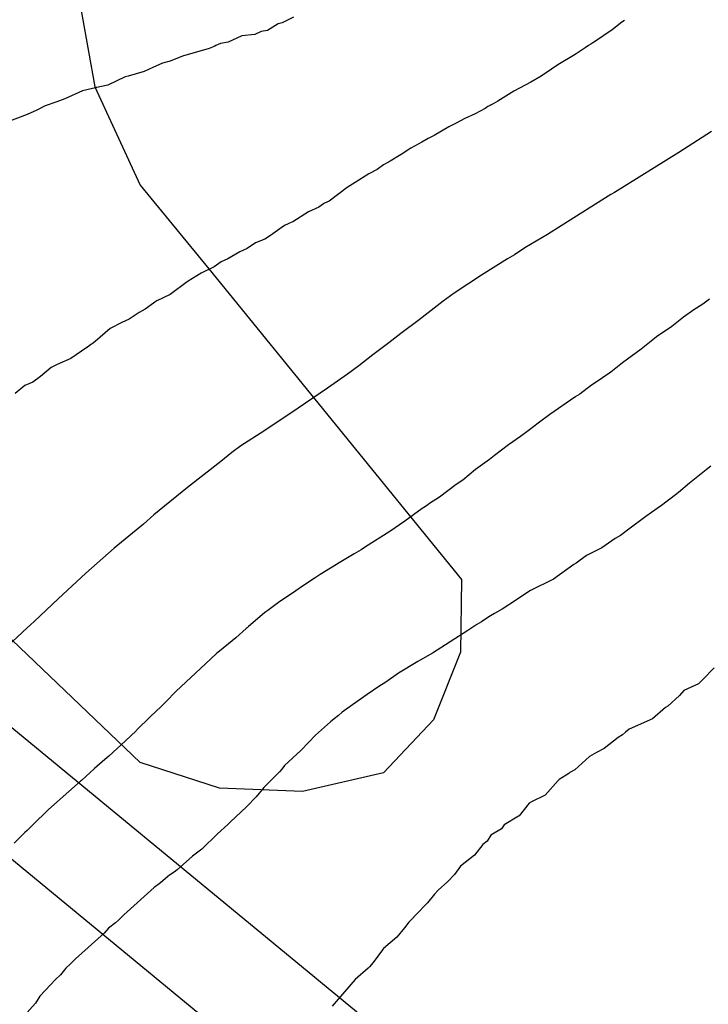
# Model space of a CAD drawing. Extents: x 158343 to 162498, y 431347 to 434500.
# Tile 146 of 220: x 159508 to 159521, y 434091 to 434110. Entities that reach past the tile are written whole.
import ezdxf

# ---------------------------------------------------------------- set-up
doc = ezdxf.new("R2010")
doc.units = 0
doc.header["$LTSCALE"] = 10
doc.header["$MEASUREMENT"] = 0
for name, color, linetype in [('000_arcering', 8, 'CONTINUOUS'), ('33_trappen en balustraden', 252, 'CONTINUOUS'), ('47_binneninrichting', 8, 'CONTINUOUS'), ('def. con-hoogtelijn (index)', 8, 'CONTINUOUS')]:
    doc.layers.add(name, color=color, linetype=linetype)

# ---------------------------------------------------------------- blocks, each defined once
blk = doc.blocks.new('bestaande hoogtelijnen')
at = {"layer": 'def. con-hoogtelijn (index)'}
for p, q in [((-155.291, 43.222), (-155.492, 43.095)), ((-155.291, 43.222), (-155.492, 43.095)), ((-155.291, 43.222), (-155.492, 43.095)), ((-155.213, 43.24), (-155.291, 43.222)), ((-155.213, 43.24), (-155.291, 43.222)), ((-155.213, 43.24), (-155.291, 43.222)), ((-155.006, 43.348), (-155.213, 43.24)), ((-155.006, 43.348), (-155.213, 43.24)), ((-155.006, 43.348), (-155.213, 43.24)), ((-148.851, 43.253), (-149.036, 43.109)), ((-148.851, 43.253), (-149.036, 43.109)), ((-148.805, 43.282), (-148.851, 43.253)), ((-148.805, 43.282), (-148.851, 43.253)), ((-155.727, 43.024), (-155.97, 42.996)), ((-155.727, 43.024), (-155.97, 42.996)), ((-155.727, 43.024), (-155.97, 42.996)), ((-155.607, 43.076), (-155.727, 43.024)), ((-155.607, 43.076), (-155.727, 43.024)), ((-155.607, 43.076), (-155.727, 43.024)), ((-155.492, 43.095), (-155.607, 43.076)), ((-155.492, 43.095), (-155.607, 43.076)), ((-155.492, 43.095), (-155.607, 43.076)), ((-149.036, 43.109), (-149.367, 42.885)), ((-149.036, 43.109), (-149.367, 42.885)), ((-156.371, 42.85), (-156.457, 42.815)), ((-156.371, 42.85), (-156.457, 42.815)), ((-156.371, 42.85), (-156.457, 42.815)), ((-156.228, 42.876), (-156.371, 42.85)), ((-156.228, 42.876), (-156.371, 42.85)), ((-156.228, 42.876), (-156.371, 42.85)), ((-155.97, 42.996), (-156.228, 42.876)), ((-155.97, 42.996), (-156.228, 42.876)), ((-155.97, 42.996), (-156.228, 42.876)), ((-149.435, 42.84), (-149.478, 42.812)), ((-149.435, 42.84), (-149.478, 42.812)), ((-149.394, 42.867), (-149.435, 42.84)), ((-149.394, 42.867), (-149.435, 42.84)), ((-149.367, 42.885), (-149.394, 42.867)), ((-149.367, 42.885), (-149.394, 42.867)), ((-156.581, 42.761), (-157.081, 42.612)), ((-156.581, 42.761), (-157.081, 42.612)), ((-156.581, 42.761), (-157.081, 42.612)), ((-156.492, 42.798), (-156.581, 42.761)), ((-156.492, 42.798), (-156.581, 42.761)), ((-156.492, 42.798), (-156.581, 42.761)), ((-156.457, 42.815), (-156.492, 42.798)), ((-156.457, 42.815), (-156.492, 42.798)), ((-156.457, 42.815), (-156.492, 42.798)), ((-149.728, 42.649), (-150.053, 42.455)), ((-149.728, 42.649), (-150.053, 42.455)), ((-149.541, 42.769), (-149.728, 42.649)), ((-149.541, 42.769), (-149.728, 42.649)), ((-149.478, 42.812), (-149.541, 42.769)), ((-149.478, 42.812), (-149.541, 42.769)), ((-157.457, 42.484), (-157.636, 42.401)), ((-157.457, 42.484), (-157.636, 42.401)), ((-157.457, 42.484), (-157.636, 42.401)), ((-157.313, 42.522), (-157.457, 42.484)), ((-157.313, 42.522), (-157.457, 42.484)), ((-157.313, 42.522), (-157.457, 42.484)), ((-157.081, 42.612), (-157.313, 42.522)), ((-157.081, 42.612), (-157.313, 42.522)), ((-157.081, 42.612), (-157.313, 42.522)), ((-150.053, 42.455), (-150.173, 42.37)), ((-150.053, 42.455), (-150.173, 42.37)), ((-157.803, 42.33), (-158.103, 42.241)), ((-157.803, 42.33), (-158.103, 42.241)), ((-157.803, 42.33), (-158.103, 42.241)), ((-157.636, 42.401), (-157.803, 42.33)), ((-157.636, 42.401), (-157.803, 42.33)), ((-157.636, 42.401), (-157.803, 42.33)), ((-150.173, 42.37), (-150.367, 42.243)), ((-150.173, 42.37), (-150.367, 42.243)), ((-158.159, 42.226), (-158.481, 42.07)), ((-158.159, 42.226), (-158.481, 42.07)), ((-158.159, 42.226), (-158.481, 42.07)), ((-158.103, 42.241), (-158.159, 42.226)), ((-158.103, 42.241), (-158.159, 42.226)), ((-158.103, 42.241), (-158.159, 42.226)), ((-150.558, 42.13), (-150.879, 41.96)), ((-150.558, 42.13), (-150.879, 41.96)), ((-150.367, 42.243), (-150.558, 42.13)), ((-150.367, 42.243), (-150.558, 42.13)), ((-158.955, 41.968), (-159.287, 41.813)), ((-158.955, 41.968), (-159.287, 41.813)), ((-158.955, 41.968), (-159.287, 41.813)), ((-158.714, 42.019), (-158.955, 41.968)), ((-158.714, 42.019), (-158.955, 41.968)), ((-158.714, 42.019), (-158.955, 41.968)), ((-158.705, 42.023), (-158.714, 42.019)), ((-158.705, 42.023), (-158.714, 42.019)), ((-158.705, 42.023), (-158.714, 42.019)), ((-158.701, 42.025), (-158.705, 42.023)), ((-158.701, 42.025), (-158.705, 42.023)), ((-158.701, 42.025), (-158.705, 42.023)), ((-158.69, 42.03), (-158.701, 42.025)), ((-158.69, 42.03), (-158.701, 42.025)), ((-158.69, 42.03), (-158.701, 42.025)), ((-158.515, 42.064), (-158.69, 42.03)), ((-158.515, 42.064), (-158.69, 42.03)), ((-158.515, 42.064), (-158.69, 42.03)), ((-158.481, 42.07), (-158.515, 42.064)), ((-158.481, 42.07), (-158.515, 42.064)), ((-158.481, 42.07), (-158.515, 42.064)), ((-150.879, 41.96), (-151.177, 41.769)), ((-150.879, 41.96), (-151.177, 41.769)), ((-159.439, 41.762), (-159.658, 41.685)), ((-159.439, 41.762), (-159.658, 41.685)), ((-159.439, 41.762), (-159.658, 41.685)), ((-159.287, 41.813), (-159.439, 41.762)), ((-159.287, 41.813), (-159.439, 41.762)), ((-159.287, 41.813), (-159.439, 41.762)), ((-151.264, 41.719), (-151.3, 41.702)), ((-151.264, 41.719), (-151.3, 41.702)), ((-151.177, 41.769), (-151.264, 41.719)), ((-151.177, 41.769), (-151.264, 41.719)), ((-159.813, 41.603), (-159.992, 41.519)), ((-159.813, 41.603), (-159.992, 41.519)), ((-159.813, 41.603), (-159.992, 41.519)), ((-159.658, 41.685), (-159.813, 41.603)), ((-159.658, 41.685), (-159.813, 41.603)), ((-159.658, 41.685), (-159.813, 41.603)), ((-151.601, 41.534), (-151.792, 41.448)), ((-151.601, 41.534), (-151.792, 41.448)), ((-151.416, 41.637), (-151.601, 41.534)), ((-151.416, 41.637), (-151.601, 41.534)), ((-151.366, 41.67), (-151.416, 41.637)), ((-151.366, 41.67), (-151.416, 41.637)), ((-151.317, 41.693), (-151.366, 41.67)), ((-151.317, 41.693), (-151.366, 41.67)), ((-151.3, 41.702), (-151.317, 41.693)), ((-151.3, 41.702), (-151.317, 41.693)), ((-159.992, 41.519), (-160.354, 41.381)), ((-159.992, 41.519), (-160.354, 41.381)), ((-159.992, 41.519), (-160.354, 41.381)), ((-151.957, 41.359), (-152.093, 41.289)), ((-151.957, 41.359), (-152.093, 41.289)), ((-151.792, 41.448), (-151.957, 41.359)), ((-151.792, 41.448), (-151.957, 41.359)), ((-152.093, 41.289), (-152.367, 41.126)), ((-152.093, 41.289), (-152.367, 41.126)), ((-147.175, 41.202), (-147.785, 40.812)), ((-147.175, 41.202), (-147.785, 40.812)), ((-147.175, 41.202), (-147.785, 40.812)), ((-152.6, 41.002), (-152.805, 40.888)), ((-152.6, 41.002), (-152.805, 40.888)), ((-152.481, 41.07), (-152.6, 41.002)), ((-152.481, 41.07), (-152.6, 41.002)), ((-152.367, 41.126), (-152.481, 41.07)), ((-152.367, 41.126), (-152.481, 41.07)), ((-152.805, 40.888), (-152.985, 40.769)), ((-152.805, 40.888), (-152.985, 40.769)), ((-147.785, 40.812), (-148.992, 40.06)), ((-147.785, 40.812), (-148.992, 40.06)), ((-147.785, 40.812), (-148.992, 40.06)), ((-153.247, 40.618), (-153.316, 40.58)), ((-153.247, 40.618), (-153.316, 40.58)), ((-153.192, 40.649), (-153.247, 40.618)), ((-153.192, 40.649), (-153.247, 40.618)), ((-152.985, 40.769), (-153.192, 40.649)), ((-152.985, 40.769), (-153.192, 40.649)), ((-153.436, 40.493), (-153.591, 40.412)), ((-153.436, 40.493), (-153.591, 40.412)), ((-153.316, 40.58), (-153.436, 40.493)), ((-153.316, 40.58), (-153.436, 40.493)), ((-153.846, 40.247), (-153.996, 40.152)), ((-153.846, 40.247), (-153.996, 40.152)), ((-153.591, 40.412), (-153.846, 40.247)), ((-153.591, 40.412), (-153.846, 40.247)), ((-153.996, 40.152), (-154.333, 39.898)), ((-153.996, 40.152), (-154.333, 39.898)), ((-148.992, 40.06), (-149.059, 40.019)), ((-148.992, 40.06), (-149.059, 40.019)), ((-148.992, 40.06), (-149.059, 40.019)), ((-154.333, 39.898), (-154.424, 39.859)), ((-154.333, 39.898), (-154.424, 39.859)), ((-149.059, 40.019), (-149.992, 39.435)), ((-149.059, 40.019), (-149.992, 39.435)), ((-149.059, 40.019), (-149.992, 39.435)), ((-154.725, 39.694), (-155.015, 39.508)), ((-154.725, 39.694), (-155.015, 39.508)), ((-154.531, 39.785), (-154.725, 39.694)), ((-154.531, 39.785), (-154.725, 39.694)), ((-154.443, 39.845), (-154.531, 39.785)), ((-154.443, 39.845), (-154.531, 39.785)), ((-154.424, 39.859), (-154.443, 39.845)), ((-154.424, 39.859), (-154.443, 39.845)), ((-155.015, 39.508), (-155.08, 39.482)), ((-155.015, 39.508), (-155.08, 39.482)), ((-155.173, 39.441), (-155.434, 39.25)), ((-155.173, 39.441), (-155.434, 39.25)), ((-155.106, 39.469), (-155.173, 39.441)), ((-155.106, 39.469), (-155.173, 39.441)), ((-155.08, 39.482), (-155.106, 39.469)), ((-155.08, 39.482), (-155.106, 39.469)), ((-149.992, 39.435), (-150.246, 39.273)), ((-149.992, 39.435), (-150.246, 39.273)), ((-149.992, 39.435), (-150.246, 39.273)), ((-155.542, 39.185), (-155.716, 39.118)), ((-155.542, 39.185), (-155.716, 39.118)), ((-155.434, 39.25), (-155.542, 39.185)), ((-155.434, 39.25), (-155.542, 39.185)), ((-150.246, 39.273), (-150.672, 39.019)), ((-150.246, 39.273), (-150.672, 39.019)), ((-150.246, 39.273), (-150.672, 39.019)), ((-155.873, 39.009), (-156.007, 38.947)), ((-155.873, 39.009), (-156.007, 38.947)), ((-155.716, 39.118), (-155.873, 39.009)), ((-155.716, 39.118), (-155.873, 39.009)), ((-150.672, 39.019), (-150.866, 38.893)), ((-150.672, 39.019), (-150.866, 38.893)), ((-150.672, 39.019), (-150.866, 38.893)), ((-156.234, 38.814), (-156.359, 38.761)), ((-156.234, 38.814), (-156.359, 38.761)), ((-156.007, 38.947), (-156.234, 38.814)), ((-156.007, 38.947), (-156.234, 38.814)), ((-150.992, 38.814), (-151.48, 38.507)), ((-150.992, 38.814), (-151.48, 38.507)), ((-150.992, 38.814), (-151.48, 38.507)), ((-150.866, 38.893), (-150.992, 38.814)), ((-150.866, 38.893), (-150.992, 38.814)), ((-150.866, 38.893), (-150.992, 38.814)), ((-156.492, 38.665), (-156.734, 38.549)), ((-156.492, 38.665), (-156.734, 38.549)), ((-156.359, 38.761), (-156.492, 38.665)), ((-156.359, 38.761), (-156.492, 38.665)), ((-156.977, 38.395), (-156.985, 38.392)), ((-156.977, 38.395), (-156.985, 38.392)), ((-156.734, 38.549), (-156.977, 38.395)), ((-156.734, 38.549), (-156.977, 38.395)), ((-151.48, 38.507), (-151.992, 38.173)), ((-151.48, 38.507), (-151.992, 38.173)), ((-151.48, 38.507), (-151.992, 38.173)), ((-156.995, 38.387), (-157.313, 38.144)), ((-156.995, 38.387), (-157.313, 38.144)), ((-156.988, 38.39), (-156.995, 38.387)), ((-156.988, 38.39), (-156.995, 38.387)), ((-156.985, 38.392), (-156.988, 38.39)), ((-156.985, 38.392), (-156.988, 38.39)), ((-157.562, 38.028), (-157.601, 38.003)), ((-157.562, 38.028), (-157.601, 38.003)), ((-157.313, 38.144), (-157.562, 38.028)), ((-157.313, 38.144), (-157.562, 38.028)), ((-151.992, 38.173), (-152.2, 38.019)), ((-151.992, 38.173), (-152.2, 38.019)), ((-151.992, 38.173), (-152.2, 38.019)), ((-147.21, 38.062), (-147.337, 37.968)), ((-147.21, 38.062), (-147.337, 37.968)), ((-157.78, 37.873), (-157.897, 37.811)), ((-157.78, 37.873), (-157.897, 37.811)), ((-157.626, 37.982), (-157.78, 37.873)), ((-157.626, 37.982), (-157.78, 37.873)), ((-157.601, 38.003), (-157.626, 37.982)), ((-157.601, 38.003), (-157.626, 37.982)), ((-152.2, 38.019), (-152.648, 37.675)), ((-152.2, 38.019), (-152.648, 37.675)), ((-152.2, 38.019), (-152.648, 37.675)), ((-147.502, 37.859), (-147.695, 37.722)), ((-147.502, 37.859), (-147.695, 37.722)), ((-147.337, 37.968), (-147.502, 37.859)), ((-147.337, 37.968), (-147.502, 37.859)), ((-158.085, 37.684), (-158.219, 37.621)), ((-158.085, 37.684), (-158.219, 37.621)), ((-157.897, 37.811), (-158.085, 37.684)), ((-157.897, 37.811), (-158.085, 37.684)), ((-152.648, 37.675), (-152.992, 37.416)), ((-152.648, 37.675), (-152.992, 37.416)), ((-152.648, 37.675), (-152.992, 37.416)), ((-147.695, 37.722), (-147.789, 37.65)), ((-147.695, 37.722), (-147.789, 37.65)), ((-158.438, 37.508), (-158.72, 37.263)), ((-158.438, 37.508), (-158.72, 37.263)), ((-158.219, 37.621), (-158.438, 37.508)), ((-158.219, 37.621), (-158.438, 37.508)), ((-147.914, 37.545), (-148.203, 37.353)), ((-147.914, 37.545), (-148.203, 37.353)), ((-147.789, 37.65), (-147.914, 37.545)), ((-147.789, 37.65), (-147.914, 37.545)), ((-152.992, 37.416), (-153.215, 37.241)), ((-152.992, 37.416), (-153.215, 37.241)), ((-152.992, 37.416), (-153.215, 37.241)), ((-148.273, 37.3), (-148.431, 37.175)), ((-148.273, 37.3), (-148.431, 37.175)), ((-148.203, 37.353), (-148.273, 37.3)), ((-148.203, 37.353), (-148.273, 37.3)), ((-158.877, 37.151), (-159.173, 36.95)), ((-158.877, 37.151), (-159.173, 36.95)), ((-158.869, 37.155), (-158.877, 37.151)), ((-158.869, 37.155), (-158.877, 37.151)), ((-158.799, 37.212), (-158.869, 37.155)), ((-158.799, 37.212), (-158.869, 37.155)), ((-158.778, 37.223), (-158.799, 37.212)), ((-158.778, 37.223), (-158.799, 37.212)), ((-158.72, 37.263), (-158.778, 37.223)), ((-158.72, 37.263), (-158.778, 37.223)), ((-153.215, 37.241), (-153.515, 37.019)), ((-153.215, 37.241), (-153.515, 37.019)), ((-153.215, 37.241), (-153.515, 37.019)), ((-148.492, 37.123), (-148.842, 36.869)), ((-148.492, 37.123), (-148.842, 36.869)), ((-148.431, 37.175), (-148.492, 37.123)), ((-148.431, 37.175), (-148.492, 37.123)), ((-159.173, 36.95), (-159.433, 36.834)), ((-159.173, 36.95), (-159.433, 36.834)), ((-153.515, 37.019), (-153.782, 36.809)), ((-153.515, 37.019), (-153.782, 36.809)), ((-153.515, 37.019), (-153.782, 36.809)), ((-159.541, 36.78), (-159.742, 36.607)), ((-159.541, 36.78), (-159.742, 36.607)), ((-159.433, 36.834), (-159.541, 36.78)), ((-159.433, 36.834), (-159.541, 36.78)), ((-153.782, 36.809), (-153.992, 36.655)), ((-153.782, 36.809), (-153.992, 36.655)), ((-153.782, 36.809), (-153.992, 36.655)), ((-148.842, 36.869), (-149.061, 36.692)), ((-148.842, 36.869), (-149.061, 36.692)), ((-159.742, 36.607), (-159.89, 36.504)), ((-159.742, 36.607), (-159.89, 36.504)), ((-153.992, 36.655), (-154.364, 36.391)), ((-153.992, 36.655), (-154.364, 36.391)), ((-153.992, 36.655), (-154.364, 36.391)), ((-149.061, 36.692), (-149.368, 36.48)), ((-149.061, 36.692), (-149.368, 36.48)), ((-160.039, 36.441), (-160.217, 36.293)), ((-160.039, 36.441), (-160.217, 36.293)), ((-159.89, 36.504), (-160.039, 36.441)), ((-159.89, 36.504), (-160.039, 36.441)), ((-154.364, 36.391), (-154.914, 36.019)), ((-154.364, 36.391), (-154.914, 36.019)), ((-154.364, 36.391), (-154.914, 36.019)), ((-149.419, 36.446), (-149.64, 36.278)), ((-149.419, 36.446), (-149.64, 36.278)), ((-149.368, 36.48), (-149.419, 36.446)), ((-149.368, 36.48), (-149.419, 36.446)), ((-149.732, 36.222), (-150.201, 35.899)), ((-149.732, 36.222), (-150.201, 35.899)), ((-149.729, 36.224), (-149.732, 36.222)), ((-149.729, 36.224), (-149.732, 36.222)), ((-149.725, 36.227), (-149.729, 36.224)), ((-149.725, 36.227), (-149.729, 36.224)), ((-149.64, 36.278), (-149.725, 36.227)), ((-149.64, 36.278), (-149.725, 36.227)), ((-154.914, 36.019), (-154.96, 35.987)), ((-154.914, 36.019), (-154.96, 35.987)), ((-154.914, 36.019), (-154.96, 35.987)), ((-154.992, 35.966), (-155.562, 35.588)), ((-154.992, 35.966), (-155.562, 35.588)), ((-154.992, 35.966), (-155.562, 35.588)), ((-154.96, 35.987), (-154.992, 35.966)), ((-154.96, 35.987), (-154.992, 35.966)), ((-154.96, 35.987), (-154.992, 35.966)), ((-150.201, 35.899), (-150.423, 35.732)), ((-150.201, 35.899), (-150.423, 35.732)), ((-150.423, 35.732), (-150.582, 35.608)), ((-150.423, 35.732), (-150.582, 35.608)), ((-155.562, 35.588), (-155.992, 35.311)), ((-155.562, 35.588), (-155.992, 35.311)), ((-155.562, 35.588), (-155.992, 35.311)), ((-150.754, 35.486), (-150.975, 35.328)), ((-150.754, 35.486), (-150.975, 35.328)), ((-150.582, 35.608), (-150.754, 35.486)), ((-150.582, 35.608), (-150.754, 35.486)), ((-155.992, 35.311), (-156.157, 35.183)), ((-155.992, 35.311), (-156.157, 35.183)), ((-155.992, 35.311), (-156.157, 35.183)), ((-150.975, 35.328), (-151.11, 35.227)), ((-150.975, 35.328), (-151.11, 35.227)), ((-156.157, 35.183), (-156.365, 35.019)), ((-156.157, 35.183), (-156.365, 35.019)), ((-156.157, 35.183), (-156.365, 35.019)), ((-151.236, 35.128), (-151.335, 35.053)), ((-151.236, 35.128), (-151.335, 35.053)), ((-151.11, 35.227), (-151.236, 35.128)), ((-151.11, 35.227), (-151.236, 35.128)), ((-156.365, 35.019), (-156.992, 34.531)), ((-156.365, 35.019), (-156.992, 34.531)), ((-156.365, 35.019), (-156.992, 34.531)), ((-151.335, 35.053), (-151.596, 34.864)), ((-151.335, 35.053), (-151.596, 34.864)), ((-147.187, 34.931), (-147.273, 34.858)), ((-147.187, 34.931), (-147.273, 34.858)), ((-147.187, 34.931), (-147.273, 34.858)), ((-151.596, 34.864), (-151.832, 34.669)), ((-151.596, 34.864), (-151.832, 34.669)), ((-147.273, 34.858), (-147.582, 34.609)), ((-147.273, 34.858), (-147.582, 34.609)), ((-147.273, 34.858), (-147.582, 34.609)), ((-156.992, 34.531), (-157.618, 34.019)), ((-156.992, 34.531), (-157.618, 34.019)), ((-156.992, 34.531), (-157.618, 34.019)), ((-151.954, 34.585), (-152.27, 34.349)), ((-151.954, 34.585), (-152.27, 34.349)), ((-151.832, 34.669), (-151.954, 34.585)), ((-151.832, 34.669), (-151.954, 34.585)), ((-147.582, 34.609), (-147.789, 34.438)), ((-147.582, 34.609), (-147.789, 34.438)), ((-147.582, 34.609), (-147.789, 34.438)), ((-152.27, 34.349), (-152.457, 34.226)), ((-152.27, 34.349), (-152.457, 34.226)), ((-147.824, 34.412), (-148.137, 34.175)), ((-147.824, 34.412), (-148.137, 34.175)), ((-147.824, 34.412), (-148.137, 34.175)), ((-147.789, 34.438), (-147.824, 34.412)), ((-147.789, 34.438), (-147.824, 34.412)), ((-147.789, 34.438), (-147.824, 34.412)), ((-152.564, 34.155), (-152.596, 34.135)), ((-152.564, 34.155), (-152.596, 34.135)), ((-152.51, 34.187), (-152.564, 34.155)), ((-152.51, 34.187), (-152.564, 34.155)), ((-152.487, 34.203), (-152.51, 34.187)), ((-152.487, 34.203), (-152.51, 34.187)), ((-152.457, 34.226), (-152.487, 34.203)), ((-152.457, 34.226), (-152.487, 34.203)), ((-148.137, 34.175), (-148.183, 34.141)), ((-148.137, 34.175), (-148.183, 34.141)), ((-148.137, 34.175), (-148.183, 34.141)), ((-157.618, 34.019), (-157.817, 33.844)), ((-157.618, 34.019), (-157.817, 33.844)), ((-157.618, 34.019), (-157.817, 33.844)), ((-152.596, 34.135), (-152.919, 33.895)), ((-152.596, 34.135), (-152.919, 33.895)), ((-148.402, 33.985), (-148.72, 33.746)), ((-148.402, 33.985), (-148.72, 33.746)), ((-148.402, 33.985), (-148.72, 33.746)), ((-148.193, 34.133), (-148.402, 33.985)), ((-148.193, 34.133), (-148.402, 33.985)), ((-148.193, 34.133), (-148.402, 33.985)), ((-148.189, 34.137), (-148.193, 34.133)), ((-148.189, 34.137), (-148.193, 34.133)), ((-148.189, 34.137), (-148.193, 34.133)), ((-148.183, 34.141), (-148.189, 34.137)), ((-148.183, 34.141), (-148.189, 34.137)), ((-148.183, 34.141), (-148.189, 34.137)), ((-157.817, 33.844), (-158.362, 33.389)), ((-157.817, 33.844), (-158.362, 33.389)), ((-157.817, 33.844), (-158.362, 33.389)), ((-152.919, 33.895), (-153.2, 33.701)), ((-152.919, 33.895), (-153.2, 33.701)), ((-153.2, 33.701), (-153.654, 33.414)), ((-153.2, 33.701), (-153.654, 33.414)), ((-148.875, 33.631), (-148.979, 33.572)), ((-148.875, 33.631), (-148.979, 33.572)), ((-148.875, 33.631), (-148.979, 33.572)), ((-148.72, 33.746), (-148.875, 33.631)), ((-148.72, 33.746), (-148.875, 33.631)), ((-148.72, 33.746), (-148.875, 33.631)), ((-153.654, 33.414), (-153.733, 33.363)), ((-153.654, 33.414), (-153.733, 33.363)), ((-148.979, 33.572), (-149.226, 33.397)), ((-148.979, 33.572), (-149.226, 33.397)), ((-148.979, 33.572), (-149.226, 33.397)), ((-158.362, 33.389), (-158.786, 33.019)), ((-158.362, 33.389), (-158.786, 33.019)), ((-158.362, 33.389), (-158.786, 33.019)), ((-153.868, 33.284), (-154.114, 33.134)), ((-153.868, 33.284), (-154.114, 33.134)), ((-153.733, 33.363), (-153.868, 33.284)), ((-153.733, 33.363), (-153.868, 33.284)), ((-149.514, 33.254), (-149.708, 33.11)), ((-149.514, 33.254), (-149.708, 33.11)), ((-149.514, 33.254), (-149.708, 33.11)), ((-149.226, 33.397), (-149.514, 33.254)), ((-149.226, 33.397), (-149.514, 33.254)), ((-149.226, 33.397), (-149.514, 33.254)), ((-154.114, 33.134), (-154.503, 32.895)), ((-154.114, 33.134), (-154.503, 32.895)), ((-149.755, 33.085), (-150.13, 32.813)), ((-149.755, 33.085), (-150.13, 32.813)), ((-149.755, 33.085), (-150.13, 32.813)), ((-149.708, 33.11), (-149.755, 33.085)), ((-149.708, 33.11), (-149.755, 33.085)), ((-149.708, 33.11), (-149.755, 33.085)), ((-158.894, 32.921), (-159.415, 32.442)), ((-158.894, 32.921), (-159.415, 32.442)), ((-158.894, 32.921), (-159.415, 32.442)), ((-158.786, 33.019), (-158.894, 32.921)), ((-158.786, 33.019), (-158.894, 32.921)), ((-158.786, 33.019), (-158.894, 32.921)), ((-154.503, 32.895), (-154.595, 32.837)), ((-154.503, 32.895), (-154.595, 32.837)), ((-154.815, 32.692), (-154.961, 32.592)), ((-154.815, 32.692), (-154.961, 32.592)), ((-154.595, 32.837), (-154.815, 32.692)), ((-154.595, 32.837), (-154.815, 32.692)), ((-150.13, 32.813), (-150.565, 32.599)), ((-150.13, 32.813), (-150.565, 32.599)), ((-150.13, 32.813), (-150.565, 32.599)), ((-154.961, 32.592), (-155.283, 32.372)), ((-154.961, 32.592), (-155.283, 32.372)), ((-150.565, 32.599), (-150.742, 32.477)), ((-150.565, 32.599), (-150.742, 32.477)), ((-150.565, 32.599), (-150.742, 32.477)), ((-159.415, 32.442), (-159.865, 32.019)), ((-159.415, 32.442), (-159.865, 32.019)), ((-159.415, 32.442), (-159.865, 32.019)), ((-155.283, 32.372), (-155.487, 32.225)), ((-155.283, 32.372), (-155.487, 32.225)), ((-150.823, 32.423), (-151.094, 32.246)), ((-150.823, 32.423), (-151.094, 32.246)), ((-150.823, 32.423), (-151.094, 32.246)), ((-150.742, 32.477), (-150.823, 32.423)), ((-150.742, 32.477), (-150.823, 32.423)), ((-150.742, 32.477), (-150.823, 32.423)), ((-155.549, 32.18), (-155.847, 31.92)), ((-155.549, 32.18), (-155.847, 31.92)), ((-155.523, 32.2), (-155.549, 32.18)), ((-155.523, 32.2), (-155.549, 32.18)), ((-155.487, 32.225), (-155.523, 32.2)), ((-155.487, 32.225), (-155.523, 32.2)), ((-151.315, 32.123), (-151.438, 32.041)), ((-151.315, 32.123), (-151.438, 32.041)), ((-151.315, 32.123), (-151.438, 32.041)), ((-151.236, 32.169), (-151.315, 32.123)), ((-151.236, 32.169), (-151.315, 32.123)), ((-151.236, 32.169), (-151.315, 32.123)), ((-151.094, 32.246), (-151.236, 32.169)), ((-151.094, 32.246), (-151.236, 32.169)), ((-151.094, 32.246), (-151.236, 32.169)), ((-159.929, 31.956), (-159.992, 31.9)), ((-159.929, 31.956), (-159.992, 31.9)), ((-159.929, 31.956), (-159.992, 31.9)), ((-159.865, 32.019), (-159.929, 31.956)), ((-159.865, 32.019), (-159.929, 31.956)), ((-159.865, 32.019), (-159.929, 31.956)), ((-151.569, 31.96), (-151.736, 31.845)), ((-151.569, 31.96), (-151.736, 31.845)), ((-151.569, 31.96), (-151.736, 31.845)), ((-151.484, 32.013), (-151.569, 31.96)), ((-151.484, 32.013), (-151.569, 31.96)), ((-151.484, 32.013), (-151.569, 31.96)), ((-151.438, 32.041), (-151.484, 32.013)), ((-151.438, 32.041), (-151.484, 32.013)), ((-151.438, 32.041), (-151.484, 32.013)), ((-159.992, 31.9), (-160.94, 31.019)), ((-159.992, 31.9), (-160.94, 31.019)), ((-159.992, 31.9), (-160.94, 31.019)), ((-155.893, 31.883), (-156.083, 31.713)), ((-155.893, 31.883), (-156.083, 31.713)), ((-155.873, 31.9), (-155.893, 31.883)), ((-155.873, 31.9), (-155.893, 31.883)), ((-155.847, 31.92), (-155.873, 31.9)), ((-155.847, 31.92), (-155.873, 31.9)), ((-151.736, 31.845), (-152.4, 31.426)), ((-151.736, 31.845), (-152.4, 31.426)), ((-151.736, 31.845), (-152.4, 31.426)), ((-156.083, 31.713), (-156.389, 31.463)), ((-156.083, 31.713), (-156.389, 31.463)), ((-156.445, 31.415), (-156.652, 31.226)), ((-156.445, 31.415), (-156.652, 31.226)), ((-156.414, 31.441), (-156.445, 31.415)), ((-156.414, 31.441), (-156.445, 31.415)), ((-156.389, 31.463), (-156.414, 31.441)), ((-156.389, 31.463), (-156.414, 31.441)), ((-152.4, 31.426), (-152.631, 31.294)), ((-152.4, 31.426), (-152.631, 31.294)), ((-152.4, 31.426), (-152.631, 31.294)), ((-156.653, 31.225), (-157.2, 30.71)), ((-156.653, 31.225), (-157.2, 30.71)), ((-156.652, 31.226), (-156.653, 31.225)), ((-156.652, 31.226), (-156.653, 31.225)), ((-152.677, 31.267), (-153.038, 31.046)), ((-152.677, 31.267), (-153.038, 31.046)), ((-152.677, 31.267), (-153.038, 31.046)), ((-152.631, 31.294), (-152.677, 31.267)), ((-152.631, 31.294), (-152.677, 31.267)), ((-152.631, 31.294), (-152.677, 31.267)), ((-153.038, 31.046), (-153.271, 30.881)), ((-153.038, 31.046), (-153.271, 30.881)), ((-153.038, 31.046), (-153.271, 30.881)), ((-147.122, 31.148), (-147.343, 30.925)), ((-147.122, 31.148), (-147.343, 30.925)), ((-153.271, 30.881), (-153.406, 30.796)), ((-153.271, 30.881), (-153.406, 30.796)), ((-153.271, 30.881), (-153.406, 30.796)), ((-147.414, 30.847), (-147.694, 30.721)), ((-147.414, 30.847), (-147.694, 30.721)), ((-147.343, 30.925), (-147.414, 30.847)), ((-147.343, 30.925), (-147.414, 30.847)), ((-157.2, 30.71), (-157.397, 30.512)), ((-157.2, 30.71), (-157.397, 30.512)), ((-153.622, 30.649), (-153.794, 30.532)), ((-153.622, 30.649), (-153.794, 30.532)), ((-153.622, 30.649), (-153.794, 30.532)), ((-153.406, 30.796), (-153.622, 30.649)), ((-153.406, 30.796), (-153.622, 30.649)), ((-153.406, 30.796), (-153.622, 30.649)), ((-147.694, 30.721), (-147.772, 30.627)), ((-147.694, 30.721), (-147.772, 30.627)), ((-157.44, 30.467), (-157.485, 30.424)), ((-157.44, 30.467), (-157.485, 30.424)), ((-157.397, 30.512), (-157.44, 30.467)), ((-157.397, 30.512), (-157.44, 30.467)), ((-153.794, 30.532), (-154.094, 30.315)), ((-153.794, 30.532), (-154.094, 30.315)), ((-153.794, 30.532), (-154.094, 30.315)), ((-147.772, 30.627), (-147.99, 30.429)), ((-147.772, 30.627), (-147.99, 30.429)), ((-157.485, 30.424), (-157.682, 30.234)), ((-157.485, 30.424), (-157.682, 30.234)), ((-154.094, 30.315), (-154.16, 30.255)), ((-154.094, 30.315), (-154.16, 30.255)), ((-154.094, 30.315), (-154.16, 30.255)), ((-148.036, 30.407), (-148.28, 30.19)), ((-148.036, 30.407), (-148.28, 30.19)), ((-147.99, 30.429), (-148.036, 30.407)), ((-147.99, 30.429), (-148.036, 30.407)), ((-157.682, 30.234), (-157.942, 29.979)), ((-157.682, 30.234), (-157.942, 29.979)), ((-154.313, 30.137), (-154.594, 29.887)), ((-154.313, 30.137), (-154.594, 29.887)), ((-154.313, 30.137), (-154.594, 29.887)), ((-154.282, 30.162), (-154.313, 30.137)), ((-154.282, 30.162), (-154.313, 30.137)), ((-154.282, 30.162), (-154.313, 30.137)), ((-154.244, 30.192), (-154.282, 30.162)), ((-154.244, 30.192), (-154.282, 30.162)), ((-154.244, 30.192), (-154.282, 30.162)), ((-154.16, 30.255), (-154.244, 30.192)), ((-154.16, 30.255), (-154.244, 30.192)), ((-154.16, 30.255), (-154.244, 30.192)), ((-148.28, 30.19), (-148.716, 30.001)), ((-148.28, 30.19), (-148.716, 30.001)), ((-157.953, 29.969), (-158.15, 29.779)), ((-157.953, 29.969), (-158.15, 29.779)), ((-157.942, 29.979), (-157.953, 29.969)), ((-157.942, 29.979), (-157.953, 29.969)), ((-148.784, 29.945), (-148.84, 29.894)), ((-148.784, 29.945), (-148.84, 29.894)), ((-148.716, 30.001), (-148.784, 29.945)), ((-148.716, 30.001), (-148.784, 29.945)), ((-158.15, 29.779), (-158.465, 29.492)), ((-158.15, 29.779), (-158.465, 29.492)), ((-154.721, 29.748), (-154.865, 29.599)), ((-154.721, 29.748), (-154.865, 29.599)), ((-154.721, 29.748), (-154.865, 29.599)), ((-154.594, 29.887), (-154.721, 29.748)), ((-154.594, 29.887), (-154.721, 29.748)), ((-154.594, 29.887), (-154.721, 29.748)), ((-148.924, 29.844), (-149.181, 29.634)), ((-148.924, 29.844), (-149.181, 29.634)), ((-148.84, 29.894), (-148.924, 29.844)), ((-148.84, 29.894), (-148.924, 29.844)), ((-154.865, 29.599), (-155.172, 29.318)), ((-154.865, 29.599), (-155.172, 29.318)), ((-154.865, 29.599), (-155.172, 29.318)), ((-149.329, 29.564), (-149.46, 29.487)), ((-149.329, 29.564), (-149.46, 29.487)), ((-149.181, 29.634), (-149.329, 29.564)), ((-149.181, 29.634), (-149.329, 29.564)), ((-158.539, 29.432), (-158.729, 29.259)), ((-158.539, 29.432), (-158.729, 29.259)), ((-158.465, 29.492), (-158.539, 29.432)), ((-158.465, 29.492), (-158.539, 29.432)), ((-149.46, 29.487), (-149.736, 29.233)), ((-149.46, 29.487), (-149.736, 29.233)), ((-158.729, 29.259), (-158.977, 29.038)), ((-158.729, 29.259), (-158.977, 29.038)), ((-155.268, 29.201), (-155.562, 28.906)), ((-155.268, 29.201), (-155.562, 28.906)), ((-155.268, 29.201), (-155.562, 28.906)), ((-155.224, 29.249), (-155.268, 29.201)), ((-155.224, 29.249), (-155.268, 29.201)), ((-155.224, 29.249), (-155.268, 29.201)), ((-155.174, 29.316), (-155.224, 29.249)), ((-155.174, 29.316), (-155.224, 29.249)), ((-155.174, 29.316), (-155.224, 29.249)), ((-155.172, 29.318), (-155.174, 29.316)), ((-155.172, 29.318), (-155.174, 29.316)), ((-155.172, 29.318), (-155.174, 29.316)), ((-149.845, 29.165), (-150.028, 29.055)), ((-149.845, 29.165), (-150.028, 29.055)), ((-149.827, 29.184), (-149.845, 29.165)), ((-149.827, 29.184), (-149.845, 29.165)), ((-149.736, 29.233), (-149.827, 29.184)), ((-149.736, 29.233), (-149.827, 29.184)), ((-158.995, 29.022), (-159.215, 28.832)), ((-158.995, 29.022), (-159.215, 28.832)), ((-158.977, 29.038), (-158.995, 29.022)), ((-158.977, 29.038), (-158.995, 29.022)), ((-150.046, 29.033), (-150.292, 28.76)), ((-150.046, 29.033), (-150.292, 28.76)), ((-150.028, 29.055), (-150.046, 29.033)), ((-150.028, 29.055), (-150.046, 29.033)), ((-159.215, 28.832), (-159.595, 28.49)), ((-159.215, 28.832), (-159.595, 28.49)), ((-155.562, 28.906), (-155.704, 28.731)), ((-155.562, 28.906), (-155.704, 28.731)), ((-155.562, 28.906), (-155.704, 28.731)), ((-155.704, 28.731), (-155.886, 28.545)), ((-155.704, 28.731), (-155.886, 28.545)), ((-155.704, 28.731), (-155.886, 28.545)), ((-150.587, 28.614), (-150.774, 28.371)), ((-150.587, 28.614), (-150.774, 28.371)), ((-150.548, 28.634), (-150.587, 28.614)), ((-150.548, 28.634), (-150.587, 28.614)), ((-150.292, 28.76), (-150.548, 28.634)), ((-150.292, 28.76), (-150.548, 28.634)), ((-159.595, 28.49), (-159.691, 28.394)), ((-159.595, 28.49), (-159.691, 28.394)), ((-155.886, 28.545), (-156.182, 28.261)), ((-155.886, 28.545), (-156.182, 28.261)), ((-155.886, 28.545), (-156.182, 28.261)), ((-159.796, 28.298), (-159.995, 28.096)), ((-159.796, 28.298), (-159.995, 28.096)), ((-159.691, 28.394), (-159.796, 28.298)), ((-159.691, 28.394), (-159.796, 28.298)), ((-156.182, 28.261), (-156.221, 28.224)), ((-156.182, 28.261), (-156.221, 28.224)), ((-156.182, 28.261), (-156.221, 28.224)), ((-150.788, 28.365), (-151.056, 28.202)), ((-150.788, 28.365), (-151.056, 28.202)), ((-150.774, 28.371), (-150.788, 28.365)), ((-150.774, 28.371), (-150.788, 28.365)), ((-160.034, 28.061), (-160.236, 27.86)), ((-160.034, 28.061), (-160.236, 27.86)), ((-159.995, 28.096), (-160.034, 28.061)), ((-159.995, 28.096), (-160.034, 28.061)), ((-156.236, 28.209), (-156.428, 28.035)), ((-156.236, 28.209), (-156.428, 28.035)), ((-156.236, 28.209), (-156.428, 28.035)), ((-156.228, 28.216), (-156.236, 28.209)), ((-156.228, 28.216), (-156.236, 28.209)), ((-156.228, 28.216), (-156.236, 28.209)), ((-156.221, 28.224), (-156.228, 28.216)), ((-156.221, 28.224), (-156.228, 28.216)), ((-156.221, 28.224), (-156.228, 28.216)), ((-151.106, 28.132), (-151.309, 28.014)), ((-151.106, 28.132), (-151.309, 28.014)), ((-151.056, 28.202), (-151.106, 28.132)), ((-151.056, 28.202), (-151.106, 28.132)), ((-156.428, 28.035), (-156.724, 27.751)), ((-156.428, 28.035), (-156.724, 27.751)), ((-156.428, 28.035), (-156.724, 27.751)), ((-151.378, 27.897), (-151.458, 27.835)), ((-151.378, 27.897), (-151.458, 27.835)), ((-151.309, 28.014), (-151.378, 27.897)), ((-151.309, 28.014), (-151.378, 27.897)), ((-156.724, 27.751), (-156.898, 27.62)), ((-156.724, 27.751), (-156.898, 27.62)), ((-156.724, 27.751), (-156.898, 27.62)), ((-151.458, 27.835), (-151.612, 27.639)), ((-151.458, 27.835), (-151.612, 27.639)), ((-156.898, 27.62), (-157.182, 27.361)), ((-156.898, 27.62), (-157.182, 27.361)), ((-156.898, 27.62), (-157.182, 27.361)), ((-151.612, 27.639), (-151.873, 27.427)), ((-151.612, 27.639), (-151.873, 27.427)), ((-157.182, 27.361), (-157.238, 27.316)), ((-157.182, 27.361), (-157.238, 27.316)), ((-157.182, 27.361), (-157.238, 27.316)), ((-151.873, 27.427), (-151.99, 27.276)), ((-151.873, 27.427), (-151.99, 27.276)), ((-157.355, 27.235), (-157.497, 27.118)), ((-157.355, 27.235), (-157.497, 27.118)), ((-157.355, 27.235), (-157.497, 27.118)), ((-157.328, 27.26), (-157.355, 27.235)), ((-157.328, 27.26), (-157.355, 27.235)), ((-157.328, 27.26), (-157.355, 27.235)), ((-157.238, 27.316), (-157.328, 27.26)), ((-157.238, 27.316), (-157.328, 27.26)), ((-157.238, 27.316), (-157.328, 27.26)), ((-152.114, 27.141), (-152.296, 26.981)), ((-152.114, 27.141), (-152.296, 26.981)), ((-151.99, 27.276), (-152.114, 27.141)), ((-151.99, 27.276), (-152.114, 27.141)), ((-157.614, 27.031), (-158.182, 26.52)), ((-157.614, 27.031), (-158.182, 26.52)), ((-157.614, 27.031), (-158.182, 26.52)), ((-157.497, 27.118), (-157.614, 27.031)), ((-157.497, 27.118), (-157.614, 27.031)), ((-157.497, 27.118), (-157.614, 27.031)), ((-152.296, 26.981), (-152.362, 26.907)), ((-152.296, 26.981), (-152.362, 26.907)), ((-152.362, 26.907), (-152.494, 26.74)), ((-152.362, 26.907), (-152.494, 26.74)), ((-152.551, 26.687), (-152.654, 26.573)), ((-152.551, 26.687), (-152.654, 26.573)), ((-152.494, 26.74), (-152.551, 26.687)), ((-152.494, 26.74), (-152.551, 26.687)), ((-158.282, 26.419), (-158.339, 26.366)), ((-158.282, 26.419), (-158.339, 26.366)), ((-158.282, 26.419), (-158.339, 26.366)), ((-158.182, 26.52), (-158.282, 26.419)), ((-158.182, 26.52), (-158.282, 26.419)), ((-158.182, 26.52), (-158.282, 26.419)), ((-152.654, 26.573), (-152.842, 26.378)), ((-152.654, 26.573), (-152.842, 26.378)), ((-158.468, 26.266), (-158.552, 26.173)), ((-158.468, 26.266), (-158.552, 26.173)), ((-158.468, 26.266), (-158.552, 26.173)), ((-158.339, 26.366), (-158.468, 26.266)), ((-158.339, 26.366), (-158.468, 26.266)), ((-158.339, 26.366), (-158.468, 26.266)), ((-152.926, 26.276), (-153.069, 26.096)), ((-152.926, 26.276), (-153.069, 26.096)), ((-152.842, 26.378), (-152.926, 26.276)), ((-152.842, 26.378), (-152.926, 26.276)), ((-158.552, 26.173), (-159.088, 25.694)), ((-158.552, 26.173), (-159.088, 25.694)), ((-158.552, 26.173), (-159.088, 25.694)), ((-153.069, 26.096), (-153.315, 25.888)), ((-153.069, 26.096), (-153.315, 25.888)), ((-153.337, 25.864), (-153.514, 25.621)), ((-153.337, 25.864), (-153.514, 25.621)), ((-153.315, 25.888), (-153.337, 25.864)), ((-153.315, 25.888), (-153.337, 25.864)), ((-159.088, 25.694), (-159.181, 25.602)), ((-159.088, 25.694), (-159.181, 25.602)), ((-159.088, 25.694), (-159.181, 25.602)), ((-159.27, 25.518), (-159.366, 25.393)), ((-159.27, 25.518), (-159.366, 25.393)), ((-159.27, 25.518), (-159.366, 25.393)), ((-159.181, 25.602), (-159.27, 25.518)), ((-159.181, 25.602), (-159.27, 25.518)), ((-159.181, 25.602), (-159.27, 25.518)), ((-153.608, 25.519), (-153.846, 25.304)), ((-153.608, 25.519), (-153.846, 25.304)), ((-153.583, 25.541), (-153.608, 25.519)), ((-153.583, 25.541), (-153.608, 25.519)), ((-153.514, 25.621), (-153.583, 25.541)), ((-153.514, 25.621), (-153.583, 25.541)), ((-159.463, 25.304), (-159.557, 25.208)), ((-159.463, 25.304), (-159.557, 25.208)), ((-159.463, 25.304), (-159.557, 25.208)), ((-159.366, 25.393), (-159.463, 25.304)), ((-159.366, 25.393), (-159.463, 25.304)), ((-159.366, 25.393), (-159.463, 25.304)), ((-153.846, 25.304), (-154.05, 25.077)), ((-153.846, 25.304), (-154.05, 25.077)), ((-159.557, 25.208), (-159.753, 24.994)), ((-159.557, 25.208), (-159.753, 24.994)), ((-159.557, 25.208), (-159.753, 24.994)), ((-159.753, 24.994), (-159.836, 24.863)), ((-159.753, 24.994), (-159.836, 24.863)), ((-159.753, 24.994), (-159.836, 24.863)), ((-154.05, 25.077), (-154.277, 24.805)), ((-154.05, 25.077), (-154.277, 24.805)), ((-159.836, 24.863), (-160.05, 24.624)), ((-159.836, 24.863), (-160.05, 24.624)), ((-159.836, 24.863), (-160.05, 24.624))]:
    blk.add_line(p, q, dxfattribs=at)

msp = doc.modelspace()

# ---------------------------------------------------------------- linework, layer by layer
at = {"layer": '33_trappen en balustraden', "flags": 128}
for points in [[(159508.724, 434110.467), (159509.079, 434108.471), (159509.927, 434106.63), (159511.213, 434105.062)], [(159511.213, 434105.062), (159515.949, 434099.234)], [(159509.927, 434095.805), (159504.418, 434101.069), (159501.372, 434104.83)], [(159515.949, 434099.234), (159515.931, 434097.871), (159515.42, 434096.607), (159514.487, 434095.614)], [(159514.487, 434095.614), (159512.969, 434095.259), (159511.411, 434095.325), (159509.927, 434095.805)]]:
    msp.add_lwpolyline(points, dxfattribs=at)
at = {"layer": '47_binneninrichting', "flags": 128}
for points in [[(159518.093, 434087.739), (159506.738, 434097.1), (159501.235, 434101.327), (159488.237, 434109.292), (159488.13, 434109.358)], [(159487.244, 434107.672), (159500.157, 434099.759), (159505.555, 434095.613), (159516.848, 434086.303), (159518.046, 434085.209), (159519.278, 434084.107), (159520.488, 434083.014), (159521.674, 434081.898), (159524.02, 434079.427), (159525.126, 434078.118), (159526.215, 434076.778), (159527.339, 434075.393), (159529.589, 434072.73), (159530.602, 434071.52), (159531.617, 434070.317), (159532.663, 434069.115), (159533.772, 434067.908), (159536.241, 434065.512), (159537.514, 434064.416), (159538.777, 434063.384), (159540.025, 434062.393), (159541.252, 434061.417)]]:
    msp.add_lwpolyline(points, dxfattribs=at)

# ---------------------------------------------------------------- block references
at = {"layer": '000_arcering'}
msp.add_blockref('bestaande hoogtelijnen', (159667.804, 434066.432), dxfattribs=at)

doc.saveas('drawing.dxf')
